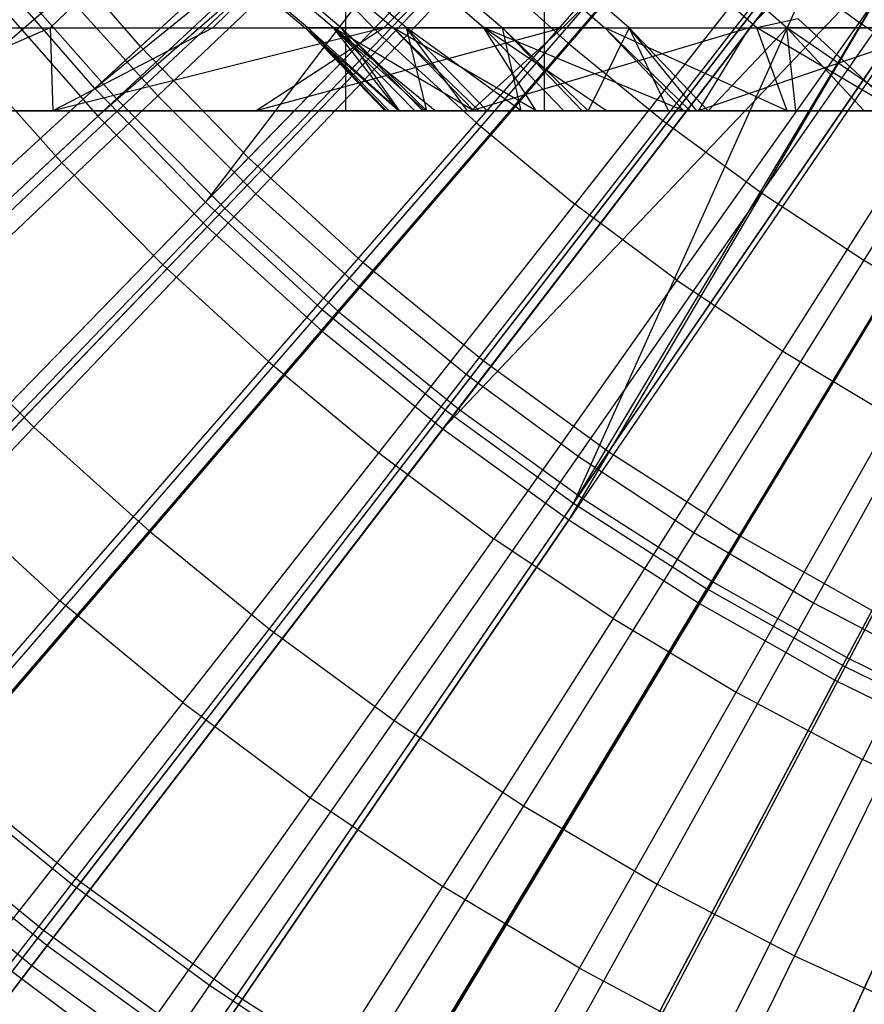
# Model space of a CAD drawing. Extents: x 0.1 to 12.1, y -6 to 6.
# Tile 78 of 256: x 5.055 to 5.455, y -1.323 to -0.857. Entities that reach past the tile are written whole.
import ezdxf

# ---------------------------------------------------------------- set-up
doc = ezdxf.new("R2010")
doc.units = 0
doc.header["$LTSCALE"] = 2.54
doc.layers.get('0').update_dxf_attribs({"linetype": 'CONTINUOUS'})

# ---------------------------------------------------------------- blocks, each defined once
blk = doc.blocks.new('DROPS_COLOR_B-11195_STL')
at = {"color": 0}
for p, q in [((5.20974, -0.9, 40.02596), (5.20974, 0.9, 40.02596)), ((5.20974, -0.9, 40.02596), (5.20974, 0.9, 40.02596)), ((5.20974, -0.9, 47.84314), (5.20974, 0.9, 47.84314)), ((5.20974, -0.9, 47.84314), (5.20974, 0.9, 47.84314)), ((5.3037, -0.90001, 62.89555), (5.3037, 0.89999, 62.89555)), ((5.3037, -0.90001, 62.89555), (5.3037, 0.89999, 62.89555)), ((5.34587, -0.65542, 1.92723), (5.1125, -0.86961, 2.00512)), ((5.34587, -0.65542, 1.92723), (5.1125, -0.86961, 2.00512)), ((5.32391, -0.67558, 13.45288), (5.09083, -0.8895, 13.37336)), ((5.32391, -0.67558, 13.45288), (5.09083, -0.8895, 13.37336)), ((5.3369, -0.68947, 13.45288), (5.09083, -0.8895, 13.37336)), ((5.3369, -0.68947, 13.45288), (5.09083, -0.8895, 13.37336)), ((5.3369, -0.68947, 13.45288), (5.14319, -0.94337, 13.37336)), ((5.3369, -0.68947, 13.45288), (5.14319, -0.94337, 13.37336)), ((5.38445, -0.69512, 1.92723), (5.16369, -0.92228, 2.00512)), ((5.38445, -0.69512, 1.92723), (5.16369, -0.92228, 2.00512)), ((5.36368, -0.7165, 13.45288), (5.14319, -0.94337, 13.37336)), ((5.36368, -0.7165, 13.45288), (5.14319, -0.94337, 13.37336)), ((5.42524, -0.73255, 1.92723), (5.2178, -0.97195, 2.00512)), ((5.42524, -0.73255, 1.92723), (5.2178, -0.97195, 2.00512)), ((5.4529, -0.85813, 13.79774), (5.53913, -0.73625, 13.83503)), ((5.4529, -0.85813, 13.79774), (5.53913, -0.73625, 13.83503)), ((5.40572, -0.75508, 13.45288), (5.19854, -0.99417, 13.37336)), ((5.40572, -0.75508, 13.45288), (5.19854, -0.99417, 13.37336)), ((5.41368, -0.75292, 13.73038), (5.31494, -0.86793, 13.68953)), ((5.41368, -0.75292, 13.73038), (5.31494, -0.86793, 13.68953)), ((5.22706, -0.86498, 13.75643), (5.33087, -0.75719, 13.79774)), ((5.22706, -0.86498, 13.75643), (5.33087, -0.75719, 13.79774)), ((5.4681, -0.76759, 1.92723), (5.27466, -1.01845, 2.00512)), ((5.4681, -0.76759, 1.92723), (5.27466, -1.01845, 2.00512)), ((5.23096, -0.7881, 13.68953), (5.1207, -0.8929, 13.64441)), ((5.23096, -0.7881, 13.68953), (5.1207, -0.8929, 13.64441)), ((5.45264, -0.78469, 13.73038), (5.35986, -0.90456, 13.68953)), ((5.45264, -0.78469, 13.73038), (5.35986, -0.90456, 13.68953)), ((5.44989, -0.7912, 13.45288), (5.2567, -1.04173, 13.37336)), ((5.44989, -0.7912, 13.45288), (5.2567, -1.04173, 13.37336)), ((5.27158, -0.90574, 13.75643), (5.36984, -0.79287, 13.79774)), ((5.27158, -0.90574, 13.75643), (5.36984, -0.79287, 13.79774)), ((5.44989, -0.7912, 13.45288), (5.31749, -1.08589, 13.37336)), ((5.44989, -0.7912, 13.45288), (5.31749, -1.08589, 13.37336)), ((5.51288, -0.80013, 1.92723), (5.33408, -1.06162, 2.00512)), ((5.51288, -0.80013, 1.92723), (5.33408, -1.06162, 2.00512)), ((5.1125, -0.86961, 2.00512), (5.0644, -0.8141, 2.00512)), ((5.1125, -0.86961, 2.00512), (5.0644, -0.8141, 2.00512)), ((5.48045, -0.81386, 13.45288), (5.31749, -1.08589, 13.37336)), ((5.48045, -0.81386, 13.45288), (5.31749, -1.08589, 13.37336)), ((5.49317, -0.81445, 13.73038), (5.40657, -0.93886, 13.68953)), ((5.49317, -0.81445, 13.73038), (5.40657, -0.93886, 13.68953)), ((5.06965, -0.86072, 55.22491), (5.10791, -0.82387, 55.20402)), ((5.06965, -0.86072, 55.22491), (5.10791, -0.82387, 55.20402)), ((5.07531, -0.92472, 13.71107), (5.18465, -0.82204, 13.75643)), ((5.07531, -0.92472, 13.71107), (5.18465, -0.82204, 13.75643)), ((5.14666, -0.86072, 55.36146), (5.18433, -0.82387, 55.33953)), ((5.14666, -0.86072, 55.36146), (5.18433, -0.82387, 55.33953)), ((5.14684, -0.82387, 52.37747), (5.19042, -0.86072, 52.37846)), ((5.14684, -0.82387, 52.37747), (5.19042, -0.86072, 52.37846)), ((5.19172, -0.86072, 52.64783), (5.14815, -0.82387, 52.64924)), ((5.19172, -0.86072, 52.64783), (5.14815, -0.82387, 52.64924)), ((5.20391, -0.86072, 52.10915), (5.16045, -0.82387, 52.10576)), ((5.20391, -0.86072, 52.10915), (5.16045, -0.82387, 52.10576)), ((5.1643, -0.82387, 52.91985), (5.20773, -0.86072, 52.91605)), ((5.1643, -0.82387, 52.91985), (5.20773, -0.86072, 52.91605)), ((5.22706, -0.86498, 13.75643), (5.18465, -0.82204, 13.75643)), ((5.22706, -0.86498, 13.75643), (5.18465, -0.82204, 13.75643)), ((5.18896, -0.82387, 51.83548), (5.23217, -0.86072, 51.84125)), ((5.18896, -0.82387, 51.83548), (5.23217, -0.86072, 51.84125)), ((5.23842, -0.86072, 53.18293), (5.19527, -0.82387, 53.18911)), ((5.23842, -0.86072, 53.18293), (5.19527, -0.82387, 53.18911)), ((5.22763, -0.86072, 55.49618), (5.26468, -0.82387, 55.47322)), ((5.22763, -0.86072, 55.49618), (5.26468, -0.82387, 55.47322)), ((5.27507, -0.86072, 51.57599), (5.23225, -0.82387, 51.56785)), ((5.27507, -0.86072, 51.57599), (5.23225, -0.82387, 51.56785)), ((5.24105, -0.82387, 53.45627), (5.2838, -0.86072, 53.44774)), ((5.24105, -0.82387, 53.45627), (5.2838, -0.86072, 53.44774)), ((5.29009, -0.82387, 51.30341), (5.3324, -0.86072, 51.31389)), ((5.29009, -0.82387, 51.30341), (5.3324, -0.86072, 51.31389)), ((5.34389, -0.86072, 53.7103), (5.30167, -0.82387, 53.72118)), ((5.34389, -0.86072, 53.7103), (5.30167, -0.82387, 53.72118)), ((5.31228, -0.86072, 55.62861), (5.34869, -0.82387, 55.60464)), ((5.31228, -0.86072, 55.62861), (5.34869, -0.82387, 55.60464)), ((5.31749, -1.08589, 13.37336), (5.49605, -0.82474, 13.45288)), ((5.31749, -1.08589, 13.37336), (5.49605, -0.82474, 13.45288)), ((5.40423, -0.86072, 51.05457), (5.36256, -0.82387, 51.04178)), ((5.40423, -0.86072, 51.05457), (5.36256, -0.82387, 51.04178)), ((5.41842, -0.86072, 53.96944), (5.37687, -0.82387, 53.98263)), ((5.41842, -0.86072, 53.96944), (5.37687, -0.82387, 53.98263)), ((5.40065, -0.86072, 55.75883), (5.43639, -0.82387, 55.73386)), ((5.40065, -0.86072, 55.75883), (5.43639, -0.82387, 55.73386)), ((5.27194, -0.82908, 13.68953), (5.16713, -0.93934, 13.64441)), ((5.27194, -0.82908, 13.68953), (5.16713, -0.93934, 13.64441)), ((5.27194, -0.82908, 13.68953), (5.31494, -0.86793, 13.68953)), ((5.27194, -0.82908, 13.68953), (5.31494, -0.86793, 13.68953)), ((5.41055, -0.82654, 13.79774), (5.31808, -0.94422, 13.75643)), ((5.41055, -0.82654, 13.79774), (5.31808, -0.94422, 13.75643)), ((5.55945, -0.83006, 1.92723), (5.39587, -1.10133, 2.00512)), ((5.55945, -0.83006, 1.92723), (5.39587, -1.10133, 2.00512)), ((5.41055, -0.82654, 13.79774), (5.4529, -0.85813, 13.79774)), ((5.41055, -0.82654, 13.79774), (5.4529, -0.85813, 13.79774)), ((5.09083, -0.8895, 13.37336), (5.04163, -0.83272, 13.37336)), ((5.09083, -0.8895, 13.37336), (5.04163, -0.83272, 13.37336)), ((5.07668, -0.84418, 13.64441), (4.96097, -0.94351, 13.59504)), ((5.07668, -0.84418, 13.64441), (4.96097, -0.94351, 13.59504)), ((5.07668, -0.84418, 13.64441), (5.1207, -0.8929, 13.64441)), ((5.07668, -0.84418, 13.64441), (5.1207, -0.8929, 13.64441)), ((5.53515, -0.84211, 13.73038), (5.45496, -0.97075, 13.68953)), ((5.53515, -0.84211, 13.73038), (5.45496, -0.97075, 13.68953)), ((5.36646, -0.9803, 13.75643), (5.4529, -0.85813, 13.79774)), ((5.36646, -0.9803, 13.75643), (5.4529, -0.85813, 13.79774)), ((5.54406, -0.85559, 13.45288), (5.38069, -1.12651, 13.37336)), ((5.54406, -0.85559, 13.45288), (5.38069, -1.12651, 13.37336)), ((5.42379, -0.85646, 50.97723), (5.40423, -0.86072, 51.05457)), ((5.42379, -0.85646, 50.97723), (5.40423, -0.86072, 51.05457)), ((5.47077, -0.90001, 50.97241), (5.42379, -0.85646, 50.97723)), ((5.47077, -0.90001, 50.97241), (5.42379, -0.85646, 50.97723)), ((5.4529, -0.85813, 13.79774), (5.49678, -0.88755, 13.79774)), ((5.4529, -0.85813, 13.79774), (5.49678, -0.88755, 13.79774)), ((5.06965, -0.86072, 55.22491), (4.98029, -0.90001, 55.13906)), ((5.06965, -0.86072, 55.22491), (4.98029, -0.90001, 55.13906)), ((4.99644, -0.86072, 55.08628), (5.06965, -0.86072, 55.22491)), ((4.99644, -0.86072, 55.08628), (5.06965, -0.86072, 55.22491)), ((5.06965, -0.86072, 55.22491), (5.07094, -0.90001, 55.30673)), ((5.06965, -0.86072, 55.22491), (5.14666, -0.86072, 55.36146)), ((5.06965, -0.86072, 55.22491), (5.07094, -0.90001, 55.30673)), ((5.06965, -0.86072, 55.22491), (5.14666, -0.86072, 55.36146)), ((5.14666, -0.86072, 55.36146), (5.07094, -0.90001, 55.30673)), ((5.14666, -0.86072, 55.36146), (5.07094, -0.90001, 55.30673)), ((5.22763, -0.86072, 55.49618), (5.07094, -0.90001, 55.30673)), ((5.22763, -0.86072, 55.49618), (5.07094, -0.90001, 55.30673)), ((5.14666, -0.86072, 55.36146), (5.22763, -0.86072, 55.49618)), ((5.14666, -0.86072, 55.36146), (5.22763, -0.86072, 55.49618)), ((5.22763, -0.86072, 55.49618), (5.16718, -0.90001, 55.47133)), ((5.22763, -0.86072, 55.49618), (5.16718, -0.90001, 55.47133)), ((5.31228, -0.86072, 55.62861), (5.16718, -0.90001, 55.47133)), ((5.31228, -0.86072, 55.62861), (5.16718, -0.90001, 55.47133)), ((5.19042, -0.86072, 52.37846), (5.19172, -0.86072, 52.64783)), ((5.23457, -0.90001, 52.23054), (5.19042, -0.86072, 52.37846)), ((5.19042, -0.86072, 52.37846), (5.20391, -0.86072, 52.10915)), ((5.19042, -0.86072, 52.37846), (5.20391, -0.86072, 52.10915)), ((5.22893, -0.90001, 52.37933), (5.19042, -0.86072, 52.37846)), ((5.23457, -0.90001, 52.23054), (5.19042, -0.86072, 52.37846)), ((5.22893, -0.90001, 52.37933), (5.19042, -0.86072, 52.37846)), ((5.22837, -0.90001, 52.40756), (5.19042, -0.86072, 52.37846)), ((5.22837, -0.90001, 52.40756), (5.19042, -0.86072, 52.37846)), ((5.19042, -0.86072, 52.37846), (5.19172, -0.86072, 52.64783)), ((5.22837, -0.90001, 52.40756), (5.19172, -0.86072, 52.64783)), ((5.22837, -0.90001, 52.40756), (5.19172, -0.86072, 52.64783)), ((5.2286, -0.90001, 52.58394), (5.19172, -0.86072, 52.64783)), ((5.2286, -0.90001, 52.58394), (5.19172, -0.86072, 52.64783)), ((5.23022, -0.90001, 52.64658), (5.19172, -0.86072, 52.64783)), ((5.23518, -0.90001, 52.75961), (5.19172, -0.86072, 52.64783)), ((5.23022, -0.90001, 52.64658), (5.19172, -0.86072, 52.64783)), ((5.23518, -0.90001, 52.75961), (5.19172, -0.86072, 52.64783)), ((5.20773, -0.86072, 52.91605), (5.19172, -0.86072, 52.64783)), ((5.20773, -0.86072, 52.91605), (5.19172, -0.86072, 52.64783)), ((5.24232, -0.90001, 52.11215), (5.20391, -0.86072, 52.10915)), ((5.20391, -0.86072, 52.10915), (5.24728, -0.90001, 52.05295)), ((5.23217, -0.86072, 51.84125), (5.20391, -0.86072, 52.10915)), ((5.27036, -0.90001, 51.84636), (5.20391, -0.86072, 52.10915)), ((5.23217, -0.86072, 51.84125), (5.20391, -0.86072, 52.10915)), ((5.27036, -0.90001, 51.84636), (5.20391, -0.86072, 52.10915)), ((5.25205, -0.90001, 52.00285), (5.20391, -0.86072, 52.10915)), ((5.25205, -0.90001, 52.00285), (5.20391, -0.86072, 52.10915)), ((5.20391, -0.86072, 52.10915), (5.24728, -0.90001, 52.05295)), ((5.23457, -0.90001, 52.23054), (5.20391, -0.86072, 52.10915)), ((5.24232, -0.90001, 52.11215), (5.20391, -0.86072, 52.10915)), ((5.23457, -0.90001, 52.23054), (5.20391, -0.86072, 52.10915)), ((5.20773, -0.86072, 52.91605), (5.23842, -0.86072, 53.18293)), ((5.23518, -0.90001, 52.75961), (5.20773, -0.86072, 52.91605)), ((5.2461, -0.90001, 52.91268), (5.20773, -0.86072, 52.91605)), ((5.23518, -0.90001, 52.75961), (5.20773, -0.86072, 52.91605)), ((5.2461, -0.90001, 52.91268), (5.20773, -0.86072, 52.91605)), ((5.24806, -0.90001, 52.93456), (5.20773, -0.86072, 52.91605)), ((5.24806, -0.90001, 52.93456), (5.20773, -0.86072, 52.91605)), ((5.20773, -0.86072, 52.91605), (5.23842, -0.86072, 53.18293)), ((5.22763, -0.86072, 55.49618), (5.31228, -0.86072, 55.62861)), ((5.22763, -0.86072, 55.49618), (5.31228, -0.86072, 55.62861)), ((5.29985, -0.90001, 51.65488), (5.23217, -0.86072, 51.84125)), ((5.23217, -0.86072, 51.84125), (5.27507, -0.86072, 51.57599)), ((5.23217, -0.86072, 51.84125), (5.27507, -0.86072, 51.57599)), ((5.27281, -0.90001, 51.82827), (5.23217, -0.86072, 51.84125)), ((5.29985, -0.90001, 51.65488), (5.23217, -0.86072, 51.84125)), ((5.27281, -0.90001, 51.82827), (5.23217, -0.86072, 51.84125)), ((5.27036, -0.90001, 51.84636), (5.23217, -0.86072, 51.84125)), ((5.27036, -0.90001, 51.84636), (5.23217, -0.86072, 51.84125)), ((5.24806, -0.90001, 52.93456), (5.23842, -0.86072, 53.18293)), ((5.24806, -0.90001, 52.93456), (5.23842, -0.86072, 53.18293)), ((5.26723, -0.90001, 53.10872), (5.23842, -0.86072, 53.18293)), ((5.26723, -0.90001, 53.10872), (5.23842, -0.86072, 53.18293)), ((5.27655, -0.90001, 53.17747), (5.23842, -0.86072, 53.18293)), ((5.29266, -0.90001, 53.28192), (5.23842, -0.86072, 53.18293)), ((5.27655, -0.90001, 53.17747), (5.23842, -0.86072, 53.18293)), ((5.29266, -0.90001, 53.28192), (5.23842, -0.86072, 53.18293)), ((5.2838, -0.86072, 53.44774), (5.23842, -0.86072, 53.18293)), ((5.2838, -0.86072, 53.44774), (5.23842, -0.86072, 53.18293)), ((5.31228, -0.86072, 55.62861), (5.26903, -0.90001, 55.63292)), ((5.31228, -0.86072, 55.62861), (5.26903, -0.90001, 55.63292)), ((5.40065, -0.86072, 55.75883), (5.26903, -0.90001, 55.63292)), ((5.40065, -0.86072, 55.75883), (5.26903, -0.90001, 55.63292)), ((5.3324, -0.86072, 51.31389), (5.27507, -0.86072, 51.57599)), ((5.3698, -0.90001, 51.32314), (5.27507, -0.86072, 51.57599)), ((5.3324, -0.86072, 51.31389), (5.27507, -0.86072, 51.57599)), ((5.3698, -0.90001, 51.32314), (5.27507, -0.86072, 51.57599)), ((5.33318, -0.90001, 51.48247), (5.27507, -0.86072, 51.57599)), ((5.33318, -0.90001, 51.48247), (5.27507, -0.86072, 51.57599)), ((5.31292, -0.90001, 51.58318), (5.27507, -0.86072, 51.57599)), ((5.29985, -0.90001, 51.65488), (5.27507, -0.86072, 51.57599)), ((5.31292, -0.90001, 51.58318), (5.27507, -0.86072, 51.57599)), ((5.29985, -0.90001, 51.65488), (5.27507, -0.86072, 51.57599)), ((5.2838, -0.86072, 53.44774), (5.34389, -0.86072, 53.7103)), ((5.29266, -0.90001, 53.28192), (5.2838, -0.86072, 53.44774)), ((5.2838, -0.86072, 53.44774), (5.34389, -0.86072, 53.7103)), ((5.2838, -0.86072, 53.44774), (5.3244, -0.90001, 53.45421)), ((5.2838, -0.86072, 53.44774), (5.3244, -0.90001, 53.45421)), ((5.2838, -0.86072, 53.44774), (5.32157, -0.90001, 53.44019)), ((5.2838, -0.86072, 53.44774), (5.32157, -0.90001, 53.44019)), ((5.29266, -0.90001, 53.28192), (5.2838, -0.86072, 53.44774)), ((5.31228, -0.86072, 55.62861), (5.40065, -0.86072, 55.75883)), ((5.31228, -0.86072, 55.62861), (5.40065, -0.86072, 55.75883)), ((5.34389, -0.86072, 53.7103), (5.3244, -0.90001, 53.45421)), ((5.34389, -0.86072, 53.7103), (5.3244, -0.90001, 53.45421)), ((5.41862, -0.90001, 51.14117), (5.3324, -0.86072, 51.31389)), ((5.3324, -0.86072, 51.31389), (5.40423, -0.86072, 51.05457)), ((5.3324, -0.86072, 51.31389), (5.40423, -0.86072, 51.05457)), ((5.37277, -0.90001, 51.31122), (5.3324, -0.86072, 51.31389)), ((5.41862, -0.90001, 51.14117), (5.3324, -0.86072, 51.31389)), ((5.37277, -0.90001, 51.31122), (5.3324, -0.86072, 51.31389)), ((5.3698, -0.90001, 51.32314), (5.3324, -0.86072, 51.31389)), ((5.3698, -0.90001, 51.32314), (5.3324, -0.86072, 51.31389)), ((5.34389, -0.86072, 53.7103), (5.41842, -0.86072, 53.96944)), ((5.36251, -0.90001, 53.62583), (5.34389, -0.86072, 53.7103)), ((5.37585, -0.90001, 53.67982), (5.34389, -0.86072, 53.7103)), ((5.36251, -0.90001, 53.62583), (5.34389, -0.86072, 53.7103)), ((5.37585, -0.90001, 53.67982), (5.34389, -0.86072, 53.7103)), ((5.38119, -0.90001, 53.70068), (5.34389, -0.86072, 53.7103)), ((5.38119, -0.90001, 53.70068), (5.34389, -0.86072, 53.7103)), ((5.34389, -0.86072, 53.7103), (5.41842, -0.86072, 53.96944)), ((5.40065, -0.86072, 55.75883), (5.37649, -0.90001, 55.79148)), ((5.40065, -0.86072, 55.75883), (5.37649, -0.90001, 55.79148)), ((5.49257, -0.86072, 55.88655), (5.37649, -0.90001, 55.79148)), ((5.49257, -0.86072, 55.88655), (5.37649, -0.90001, 55.79148)), ((5.38119, -0.90001, 53.70068), (5.41842, -0.86072, 53.96944)), ((5.38119, -0.90001, 53.70068), (5.41842, -0.86072, 53.96944)), ((5.40065, -0.86072, 55.75883), (5.49257, -0.86072, 55.88655)), ((5.40065, -0.86072, 55.75883), (5.49257, -0.86072, 55.88655)), ((5.47077, -0.90001, 50.97241), (5.40423, -0.86072, 51.05457)), ((5.41862, -0.90001, 51.14117), (5.40423, -0.86072, 51.05457)), ((5.47077, -0.90001, 50.97241), (5.40423, -0.86072, 51.05457)), ((5.41862, -0.90001, 51.14117), (5.40423, -0.86072, 51.05457)), ((5.42273, -0.90001, 53.85158), (5.41842, -0.86072, 53.96944)), ((5.42273, -0.90001, 53.85158), (5.41842, -0.86072, 53.96944)), ((5.45513, -0.90001, 53.95779), (5.41842, -0.86072, 53.96944)), ((5.47556, -0.90001, 54.02064), (5.41842, -0.86072, 53.96944)), ((5.45513, -0.90001, 53.95779), (5.41842, -0.86072, 53.96944)), ((5.47556, -0.90001, 54.02064), (5.41842, -0.86072, 53.96944)), ((5.50697, -0.86072, 54.22387), (5.41842, -0.86072, 53.96944)), ((5.50697, -0.86072, 54.22387), (5.41842, -0.86072, 53.96944)), ((5.22706, -0.86498, 13.75643), (5.12301, -0.97303, 13.71107)), ((5.22706, -0.86498, 13.75643), (5.12301, -0.97303, 13.71107)), ((5.22706, -0.86498, 13.75643), (5.27158, -0.90574, 13.75643)), ((5.22706, -0.86498, 13.75643), (5.27158, -0.90574, 13.75643)), ((5.1125, -0.86961, 2.00512), (4.88265, -1.08057, 2.1004)), ((5.1125, -0.86961, 2.00512), (4.88265, -1.08057, 2.1004)), ((5.16369, -0.92228, 2.00512), (5.1125, -0.86961, 2.00512)), ((5.16369, -0.92228, 2.00512), (5.1125, -0.86961, 2.00512)), ((5.31494, -0.86793, 13.68953), (5.21586, -0.98335, 13.64441)), ((5.31494, -0.86793, 13.68953), (5.21586, -0.98335, 13.64441)), ((5.31494, -0.86793, 13.68953), (5.35986, -0.90456, 13.68953)), ((5.31494, -0.86793, 13.68953), (5.35986, -0.90456, 13.68953)), ((5.03009, -0.87408, 13.71107), (5.07531, -0.92472, 13.71107)), ((5.03009, -0.87408, 13.71107), (5.07531, -0.92472, 13.71107)), ((5.59374, -0.88365, 13.45288), (5.44611, -1.16345, 13.37336)), ((5.59374, -0.88365, 13.45288), (5.44611, -1.16345, 13.37336)), ((5.09083, -0.8895, 13.37336), (4.86135, -1.10011, 13.27646)), ((5.09083, -0.8895, 13.37336), (4.86135, -1.10011, 13.27646)), ((5.09083, -0.8895, 13.37336), (5.14319, -0.94337, 13.37336)), ((5.09083, -0.8895, 13.37336), (5.14319, -0.94337, 13.37336)), ((5.41659, -1.01391, 13.75643), (5.49678, -0.88755, 13.79774)), ((5.41659, -1.01391, 13.75643), (5.49678, -0.88755, 13.79774)), ((5.1207, -0.8929, 13.64441), (5.01017, -0.99797, 13.59504)), ((5.1207, -0.8929, 13.64441), (5.01017, -0.99797, 13.59504)), ((5.1207, -0.8929, 13.64441), (5.16713, -0.93934, 13.64441)), ((5.1207, -0.8929, 13.64441), (5.16713, -0.93934, 13.64441)), ((4.87618, -0.90001, 62.82546), (5.3037, -0.90001, 62.89555)), ((4.87618, -0.90001, 62.82546), (5.3037, -0.90001, 62.89555)), ((5.20974, -0.9, 40.02596), (4.93307, -0.9, 40.09658)), ((4.93307, -0.9, 47.77252), (5.20974, -0.9, 47.84314)), ((4.93307, -0.9, 47.77252), (5.20974, -0.9, 47.84314)), ((5.20974, -0.9, 40.02596), (4.93307, -0.9, 40.09658)), ((4.98029, -0.90001, 55.13906), (5.07094, -0.90001, 55.30673)), ((4.98029, -0.90001, 55.13906), (5.07094, -0.90001, 55.30673)), ((5.07094, -0.90001, 55.30673), (5.16718, -0.90001, 55.47133)), ((5.07094, -0.90001, 55.30673), (5.16718, -0.90001, 55.47133)), ((5.16718, -0.90001, 55.47133), (5.26903, -0.90001, 55.63292)), ((5.16718, -0.90001, 55.47133), (5.26903, -0.90001, 55.63292)), ((5.49074, -0.9, 39.97526), (5.20974, -0.9, 40.02596)), ((5.20974, -0.9, 47.84314), (5.49074, -0.9, 47.89384)), ((5.20974, -0.9, 47.84314), (5.49074, -0.9, 47.89384)), ((5.49074, -0.9, 39.97526), (5.20974, -0.9, 40.02596)), ((5.2286, -0.90001, 52.58394), (5.22837, -0.90001, 52.40756)), ((5.22837, -0.90001, 52.40756), (5.22893, -0.90001, 52.37933)), ((5.22837, -0.90001, 52.40756), (5.22893, -0.90001, 52.37933)), ((5.2286, -0.90001, 52.58394), (5.22837, -0.90001, 52.40756)), ((5.23022, -0.90001, 52.64658), (5.2286, -0.90001, 52.58394)), ((5.23022, -0.90001, 52.64658), (5.2286, -0.90001, 52.58394)), ((5.22893, -0.90001, 52.37933), (5.23457, -0.90001, 52.23054)), ((5.22893, -0.90001, 52.37933), (5.23457, -0.90001, 52.23054)), ((5.23518, -0.90001, 52.75961), (5.23022, -0.90001, 52.64658)), ((5.23518, -0.90001, 52.75961), (5.23022, -0.90001, 52.64658)), ((5.23457, -0.90001, 52.23054), (5.24232, -0.90001, 52.11215)), ((5.23457, -0.90001, 52.23054), (5.24232, -0.90001, 52.11215)), ((5.2461, -0.90001, 52.91268), (5.23518, -0.90001, 52.75961)), ((5.2461, -0.90001, 52.91268), (5.23518, -0.90001, 52.75961)), ((5.24232, -0.90001, 52.11215), (5.24728, -0.90001, 52.05295)), ((5.24232, -0.90001, 52.11215), (5.24728, -0.90001, 52.05295)), ((5.24806, -0.90001, 52.93456), (5.2461, -0.90001, 52.91268)), ((5.24806, -0.90001, 52.93456), (5.2461, -0.90001, 52.91268)), ((5.24728, -0.90001, 52.05295), (5.25205, -0.90001, 52.00285)), ((5.24728, -0.90001, 52.05295), (5.25205, -0.90001, 52.00285)), ((5.26723, -0.90001, 53.10872), (5.24806, -0.90001, 52.93456)), ((5.26723, -0.90001, 53.10872), (5.24806, -0.90001, 52.93456)), ((5.25205, -0.90001, 52.00285), (5.27036, -0.90001, 51.84636)), ((5.25205, -0.90001, 52.00285), (5.27036, -0.90001, 51.84636)), ((5.27655, -0.90001, 53.17747), (5.26723, -0.90001, 53.10872)), ((5.27655, -0.90001, 53.17747), (5.26723, -0.90001, 53.10872)), ((5.26903, -0.90001, 55.63292), (5.37649, -0.90001, 55.79148)), ((5.26903, -0.90001, 55.63292), (5.37649, -0.90001, 55.79148)), ((5.27036, -0.90001, 51.84636), (5.27281, -0.90001, 51.82827)), ((5.27036, -0.90001, 51.84636), (5.27281, -0.90001, 51.82827)), ((5.27281, -0.90001, 51.82827), (5.29985, -0.90001, 51.65488)), ((5.27281, -0.90001, 51.82827), (5.29985, -0.90001, 51.65488)), ((5.29266, -0.90001, 53.28192), (5.27655, -0.90001, 53.17747)), ((5.29266, -0.90001, 53.28192), (5.27655, -0.90001, 53.17747)), ((5.32157, -0.90001, 53.44019), (5.29266, -0.90001, 53.28192)), ((5.32157, -0.90001, 53.44019), (5.29266, -0.90001, 53.28192)), ((5.29985, -0.90001, 51.65488), (5.31292, -0.90001, 51.58318)), ((5.29985, -0.90001, 51.65488), (5.31292, -0.90001, 51.58318)), ((5.3037, -0.90001, 62.89555), (5.73517, -0.90001, 62.93461)), ((5.3037, -0.90001, 62.89555), (5.73517, -0.90001, 62.93461)), ((5.31292, -0.90001, 51.58318), (5.33318, -0.90001, 51.48247)), ((5.31292, -0.90001, 51.58318), (5.33318, -0.90001, 51.48247)), ((5.3244, -0.90001, 53.45421), (5.32157, -0.90001, 53.44019)), ((5.3244, -0.90001, 53.45421), (5.32157, -0.90001, 53.44019)), ((5.36251, -0.90001, 53.62583), (5.3244, -0.90001, 53.45421)), ((5.36251, -0.90001, 53.62583), (5.3244, -0.90001, 53.45421)), ((5.33318, -0.90001, 51.48247), (5.3698, -0.90001, 51.32314)), ((5.33318, -0.90001, 51.48247), (5.3698, -0.90001, 51.32314)), ((5.37585, -0.90001, 53.67982), (5.36251, -0.90001, 53.62583)), ((5.37585, -0.90001, 53.67982), (5.36251, -0.90001, 53.62583)), ((5.3698, -0.90001, 51.32314), (5.37277, -0.90001, 51.31122)), ((5.3698, -0.90001, 51.32314), (5.37277, -0.90001, 51.31122)), ((5.37277, -0.90001, 51.31122), (5.41862, -0.90001, 51.14117)), ((5.37277, -0.90001, 51.31122), (5.41862, -0.90001, 51.14117)), ((5.38119, -0.90001, 53.70068), (5.37585, -0.90001, 53.67982)), ((5.38119, -0.90001, 53.70068), (5.37585, -0.90001, 53.67982)), ((5.37649, -0.90001, 55.79148), (5.48957, -0.90001, 55.9469)), ((5.37649, -0.90001, 55.79148), (5.48957, -0.90001, 55.9469)), ((5.42273, -0.90001, 53.85158), (5.38119, -0.90001, 53.70068)), ((5.42273, -0.90001, 53.85158), (5.38119, -0.90001, 53.70068)), ((5.41862, -0.90001, 51.14117), (5.47077, -0.90001, 50.97241)), ((5.41862, -0.90001, 51.14117), (5.47077, -0.90001, 50.97241)), ((5.45513, -0.90001, 53.95779), (5.42273, -0.90001, 53.85158)), ((5.45513, -0.90001, 53.95779), (5.42273, -0.90001, 53.85158)), ((5.47556, -0.90001, 54.02064), (5.45513, -0.90001, 53.95779)), ((5.47556, -0.90001, 54.02064), (5.45513, -0.90001, 53.95779)), ((5.35986, -0.90456, 13.68953), (5.26675, -1.02485, 13.64441)), ((5.35986, -0.90456, 13.68953), (5.26675, -1.02485, 13.64441)), ((5.35986, -0.90456, 13.68953), (5.40657, -0.93886, 13.68953)), ((5.35986, -0.90456, 13.68953), (5.40657, -0.93886, 13.68953)), ((5.17308, -1.01889, 13.71107), (5.27158, -0.90574, 13.75643)), ((5.17308, -1.01889, 13.71107), (5.27158, -0.90574, 13.75643)), ((5.27158, -0.90574, 13.75643), (5.31808, -0.94422, 13.75643)), ((5.27158, -0.90574, 13.75643), (5.31808, -0.94422, 13.75643)), ((5.16369, -0.92228, 2.00512), (4.94625, -1.14602, 2.1004)), ((5.16369, -0.92228, 2.00512), (4.94625, -1.14602, 2.1004)), ((5.2178, -0.97195, 2.00512), (5.16369, -0.92228, 2.00512)), ((5.2178, -0.97195, 2.00512), (5.16369, -0.92228, 2.00512)), ((4.96571, -1.02764, 13.66163), (5.07531, -0.92472, 13.71107)), ((4.96571, -1.02764, 13.66163), (5.07531, -0.92472, 13.71107)), ((5.07531, -0.92472, 13.71107), (5.12301, -0.97303, 13.71107)), ((5.07531, -0.92472, 13.71107), (5.12301, -0.97303, 13.71107)), ((5.16713, -0.93934, 13.64441), (5.06207, -1.04986, 13.59504)), ((5.16713, -0.93934, 13.64441), (5.06207, -1.04986, 13.59504)), ((5.16713, -0.93934, 13.64441), (5.21586, -0.98335, 13.64441)), ((5.16713, -0.93934, 13.64441), (5.21586, -0.98335, 13.64441)), ((5.40657, -0.93886, 13.68953), (5.31967, -1.06371, 13.64441)), ((5.40657, -0.93886, 13.68953), (5.31967, -1.06371, 13.64441)), ((5.40657, -0.93886, 13.68953), (5.45496, -0.97075, 13.68953)), ((5.40657, -0.93886, 13.68953), (5.45496, -0.97075, 13.68953)), ((5.14319, -0.94337, 13.37336), (4.92611, -1.16675, 13.27646)), ((5.14319, -0.94337, 13.37336), (4.92611, -1.16675, 13.27646)), ((5.14319, -0.94337, 13.37336), (5.19854, -0.99417, 13.37336)), ((5.14319, -0.94337, 13.37336), (5.19854, -0.99417, 13.37336)), ((5.2254, -1.06216, 13.71107), (5.31808, -0.94422, 13.75643)), ((5.2254, -1.06216, 13.71107), (5.31808, -0.94422, 13.75643)), ((5.36646, -0.9803, 13.75643), (5.31808, -0.94422, 13.75643)), ((5.36646, -0.9803, 13.75643), (5.31808, -0.94422, 13.75643)), ((5.2178, -0.97195, 2.00512), (5.0135, -1.20773, 2.1004)), ((5.2178, -0.97195, 2.00512), (5.0135, -1.20773, 2.1004)), ((5.01873, -1.08133, 13.66163), (5.12301, -0.97303, 13.71107)), ((5.01873, -1.08133, 13.66163), (5.12301, -0.97303, 13.71107)), ((5.17308, -1.01889, 13.71107), (5.12301, -0.97303, 13.71107)), ((5.17308, -1.01889, 13.71107), (5.12301, -0.97303, 13.71107)), ((5.27466, -1.01845, 2.00512), (5.2178, -0.97195, 2.00512)), ((5.27466, -1.01845, 2.00512), (5.2178, -0.97195, 2.00512)), ((5.45496, -0.97075, 13.68953), (5.3745, -1.09985, 13.64441)), ((5.45496, -0.97075, 13.68953), (5.3745, -1.09985, 13.64441)), ((5.45496, -0.97075, 13.68953), (5.50491, -1.00015, 13.68953)), ((5.45496, -0.97075, 13.68953), (5.50491, -1.00015, 13.68953)), ((5.21586, -0.98335, 13.64441), (5.11652, -1.09906, 13.59504)), ((5.21586, -0.98335, 13.64441), (5.11652, -1.09906, 13.59504)), ((5.21586, -0.98335, 13.64441), (5.26675, -1.02485, 13.64441)), ((5.21586, -0.98335, 13.64441), (5.26675, -1.02485, 13.64441)), ((5.36646, -0.9803, 13.75643), (5.27982, -1.10276, 13.71107)), ((5.36646, -0.9803, 13.75643), (5.27982, -1.10276, 13.71107)), ((5.36646, -0.9803, 13.75643), (5.41659, -1.01391, 13.75643)), ((5.36646, -0.9803, 13.75643), (5.41659, -1.01391, 13.75643)), ((5.19854, -0.99417, 13.37336), (4.99456, -1.22958, 13.27646)), ((5.19854, -0.99417, 13.37336), (4.99456, -1.22958, 13.27646)), ((5.01017, -0.99797, 13.59504), (5.06207, -1.04986, 13.59504)), ((5.01017, -0.99797, 13.59504), (5.06207, -1.04986, 13.59504)), ((5.19854, -0.99417, 13.37336), (5.2567, -1.04173, 13.37336)), ((5.19854, -0.99417, 13.37336), (5.2567, -1.04173, 13.37336)), ((5.50491, -1.00015, 13.68953), (5.43108, -1.13316, 13.64441)), ((5.50491, -1.00015, 13.68953), (5.43108, -1.13316, 13.64441)), ((5.33621, -1.14057, 13.71107), (5.41659, -1.01391, 13.75643)), ((5.33621, -1.14057, 13.71107), (5.41659, -1.01391, 13.75643)), ((5.41659, -1.01391, 13.75643), (5.46835, -1.04496, 13.75643)), ((5.41659, -1.01391, 13.75643), (5.46835, -1.04496, 13.75643)), ((5.17308, -1.01889, 13.71107), (5.07437, -1.13228, 13.66163)), ((5.17308, -1.01889, 13.71107), (5.07437, -1.13228, 13.66163)), ((5.27466, -1.01845, 2.00512), (5.08415, -1.2655, 2.1004)), ((5.27466, -1.01845, 2.00512), (5.08415, -1.2655, 2.1004)), ((5.17308, -1.01889, 13.71107), (5.2254, -1.06216, 13.71107)), ((5.17308, -1.01889, 13.71107), (5.2254, -1.06216, 13.71107)), ((5.33408, -1.06162, 2.00512), (5.27466, -1.01845, 2.00512)), ((5.33408, -1.06162, 2.00512), (5.27466, -1.01845, 2.00512)), ((5.26675, -1.02485, 13.64441), (5.1734, -1.14544, 13.59504)), ((5.26675, -1.02485, 13.64441), (5.1734, -1.14544, 13.59504)), ((5.26675, -1.02485, 13.64441), (5.31967, -1.06371, 13.64441)), ((5.26675, -1.02485, 13.64441), (5.31967, -1.06371, 13.64441)), ((5.2567, -1.04173, 13.37336), (5.0665, -1.2884, 13.27646)), ((5.2567, -1.04173, 13.37336), (5.0665, -1.2884, 13.27646)), ((5.2567, -1.04173, 13.37336), (5.31749, -1.08589, 13.37336)), ((5.2567, -1.04173, 13.37336), (5.31749, -1.08589, 13.37336)), ((5.39443, -1.17549, 13.71107), (5.46835, -1.04496, 13.75643)), ((5.39443, -1.17549, 13.71107), (5.46835, -1.04496, 13.75643)), ((5.06207, -1.04986, 13.59504), (4.95675, -1.16066, 13.54139)), ((5.06207, -1.04986, 13.59504), (4.95675, -1.16066, 13.54139)), ((5.06207, -1.04986, 13.59504), (5.11652, -1.09906, 13.59504)), ((5.06207, -1.04986, 13.59504), (5.11652, -1.09906, 13.59504)), ((5.13251, -1.18038, 13.66163), (5.2254, -1.06216, 13.71107)), ((5.13251, -1.18038, 13.66163), (5.2254, -1.06216, 13.71107)), ((5.33408, -1.06162, 2.00512), (5.15799, -1.31915, 2.1004)), ((5.33408, -1.06162, 2.00512), (5.15799, -1.31915, 2.1004)), ((5.2254, -1.06216, 13.71107), (5.27982, -1.10276, 13.71107)), ((5.2254, -1.06216, 13.71107), (5.27982, -1.10276, 13.71107)), ((5.39587, -1.10133, 2.00512), (5.33408, -1.06162, 2.00512)), ((5.39587, -1.10133, 2.00512), (5.33408, -1.06162, 2.00512)), ((5.31967, -1.06371, 13.64441), (5.23255, -1.18888, 13.59504)), ((5.31967, -1.06371, 13.64441), (5.23255, -1.18888, 13.59504)), ((5.31967, -1.06371, 13.64441), (5.3745, -1.09985, 13.64441)), ((5.31967, -1.06371, 13.64441), (5.3745, -1.09985, 13.64441)), ((5.5216, -1.07337, 13.75643), (5.45434, -1.20745, 13.71107)), ((5.5216, -1.07337, 13.75643), (5.45434, -1.20745, 13.71107)), ((5.01873, -1.08133, 13.66163), (5.07437, -1.13228, 13.66163)), ((5.01873, -1.08133, 13.66163), (5.07437, -1.13228, 13.66163)), ((5.31749, -1.08589, 13.37336), (5.14167, -1.34301, 13.27646)), ((5.31749, -1.08589, 13.37336), (5.14167, -1.34301, 13.27646)), ((5.31749, -1.08589, 13.37336), (5.38069, -1.12651, 13.37336)), ((5.31749, -1.08589, 13.37336), (5.38069, -1.12651, 13.37336)), ((5.11652, -1.09906, 13.59504), (5.01696, -1.21505, 13.54139)), ((5.11652, -1.09906, 13.59504), (5.01696, -1.21505, 13.54139)), ((5.11652, -1.09906, 13.59504), (5.1734, -1.14544, 13.59504)), ((5.11652, -1.09906, 13.59504), (5.1734, -1.14544, 13.59504)), ((5.3745, -1.09985, 13.64441), (5.29383, -1.22926, 13.59504)), ((5.3745, -1.09985, 13.64441), (5.29383, -1.22926, 13.59504)), ((5.3745, -1.09985, 13.64441), (5.43108, -1.13316, 13.64441)), ((5.3745, -1.09985, 13.64441), (5.43108, -1.13316, 13.64441)), ((5.19299, -1.22549, 13.66163), (5.27982, -1.10276, 13.71107)), ((5.19299, -1.22549, 13.66163), (5.27982, -1.10276, 13.71107)), ((5.39587, -1.10133, 2.00512), (5.23477, -1.36849, 2.1004)), ((5.39587, -1.10133, 2.00512), (5.23477, -1.36849, 2.1004)), ((5.33621, -1.14057, 13.71107), (5.27982, -1.10276, 13.71107)), ((5.33621, -1.14057, 13.71107), (5.27982, -1.10276, 13.71107)), ((5.45983, -1.13745, 2.00512), (5.39587, -1.10133, 2.00512)), ((5.45983, -1.13745, 2.00512), (5.39587, -1.10133, 2.00512)), ((5.21984, -1.39325, 13.27646), (5.38069, -1.12651, 13.37336)), ((5.21984, -1.39325, 13.27646), (5.38069, -1.12651, 13.37336)), ((5.44611, -1.16345, 13.37336), (5.38069, -1.12651, 13.37336)), ((5.44611, -1.16345, 13.37336), (5.38069, -1.12651, 13.37336)), ((4.97545, -1.24592, 13.60807), (5.07437, -1.13228, 13.66163)), ((4.97545, -1.24592, 13.60807), (5.07437, -1.13228, 13.66163)), ((5.13251, -1.18038, 13.66163), (5.07437, -1.13228, 13.66163)), ((5.13251, -1.18038, 13.66163), (5.07437, -1.13228, 13.66163)), ((5.43108, -1.13316, 13.64441), (5.35708, -1.26649, 13.59504)), ((5.43108, -1.13316, 13.64441), (5.35708, -1.26649, 13.59504)), ((5.43108, -1.13316, 13.64441), (5.48928, -1.16356, 13.64441)), ((5.43108, -1.13316, 13.64441), (5.48928, -1.16356, 13.64441)), ((5.45983, -1.13745, 2.00512), (5.31424, -1.41337, 2.1004)), ((5.45983, -1.13745, 2.00512), (5.31424, -1.41337, 2.1004)), ((5.33621, -1.14057, 13.71107), (5.25566, -1.2675, 13.66163)), ((5.33621, -1.14057, 13.71107), (5.25566, -1.2675, 13.66163)), ((5.33621, -1.14057, 13.71107), (5.39443, -1.17549, 13.71107)), ((5.33621, -1.14057, 13.71107), (5.39443, -1.17549, 13.71107)), ((5.1734, -1.14544, 13.59504), (5.07984, -1.26632, 13.54139)), ((5.1734, -1.14544, 13.59504), (5.07984, -1.26632, 13.54139)), ((5.1734, -1.14544, 13.59504), (5.23255, -1.18888, 13.59504)), ((5.1734, -1.14544, 13.59504), (5.23255, -1.18888, 13.59504)), ((5.44611, -1.16345, 13.37336), (5.30075, -1.43894, 13.27646)), ((5.44611, -1.16345, 13.37336), (5.30075, -1.43894, 13.27646)), ((5.48928, -1.16356, 13.64441), (5.42213, -1.30047, 13.59504)), ((5.48928, -1.16356, 13.64441), (5.42213, -1.30047, 13.59504)), ((5.51353, -1.1966, 13.37336), (5.44611, -1.16345, 13.37336)), ((5.51353, -1.1966, 13.37336), (5.44611, -1.16345, 13.37336)), ((5.32036, -1.30632, 13.66163), (5.39443, -1.17549, 13.71107)), ((5.32036, -1.30632, 13.66163), (5.39443, -1.17549, 13.71107)), ((5.39443, -1.17549, 13.71107), (5.45434, -1.20745, 13.71107)), ((5.39443, -1.17549, 13.71107), (5.45434, -1.20745, 13.71107)), ((5.13251, -1.18038, 13.66163), (5.03942, -1.29884, 13.60807)), ((5.13251, -1.18038, 13.66163), (5.03942, -1.29884, 13.60807)), ((5.13251, -1.18038, 13.66163), (5.19299, -1.22549, 13.66163)), ((5.13251, -1.18038, 13.66163), (5.19299, -1.22549, 13.66163)), ((5.23255, -1.18888, 13.59504), (5.14523, -1.31434, 13.54139)), ((5.23255, -1.18888, 13.59504), (5.14523, -1.31434, 13.54139)), ((5.23255, -1.18888, 13.59504), (5.29383, -1.22926, 13.59504)), ((5.23255, -1.18888, 13.59504), (5.29383, -1.22926, 13.59504)), ((5.08415, -1.2655, 2.1004), (5.0135, -1.20773, 2.1004)), ((5.08415, -1.2655, 2.1004), (5.0135, -1.20773, 2.1004)), ((5.38693, -1.34183, 13.66163), (5.45434, -1.20745, 13.71107)), ((5.38693, -1.34183, 13.66163), (5.45434, -1.20745, 13.71107)), ((5.51577, -1.23636, 13.71107), (5.45434, -1.20745, 13.71107)), ((5.51577, -1.23636, 13.71107), (5.45434, -1.20745, 13.71107)), ((5.01696, -1.21505, 13.54139), (5.07984, -1.26632, 13.54139)), ((5.01696, -1.21505, 13.54139), (5.07984, -1.26632, 13.54139)), ((5.10597, -1.34848, 13.60807), (5.19299, -1.22549, 13.66163)), ((5.10597, -1.34848, 13.60807), (5.19299, -1.22549, 13.66163)), ((5.19299, -1.22549, 13.66163), (5.25566, -1.2675, 13.66163)), ((5.19299, -1.22549, 13.66163), (5.25566, -1.2675, 13.66163)), ((5.0665, -1.2884, 13.27646), (4.99456, -1.22958, 13.27646)), ((5.0665, -1.2884, 13.27646), (4.99456, -1.22958, 13.27646)), ((5.29383, -1.22926, 13.59504), (5.21298, -1.35899, 13.54139)), ((5.29383, -1.22926, 13.59504), (5.21298, -1.35899, 13.54139)), ((5.29383, -1.22926, 13.59504), (5.35708, -1.26649, 13.59504)), ((5.29383, -1.22926, 13.59504), (5.35708, -1.26649, 13.59504)), ((5.08415, -1.2655, 2.1004), (4.89715, -1.50801, 2.21277)), ((5.08415, -1.2655, 2.1004), (4.89715, -1.50801, 2.21277)), ((5.07984, -1.26632, 13.54139), (4.98602, -1.38752, 13.48337)), ((5.07984, -1.26632, 13.54139), (4.98602, -1.38752, 13.48337)), ((5.07984, -1.26632, 13.54139), (5.14523, -1.31434, 13.54139)), ((5.07984, -1.26632, 13.54139), (5.14523, -1.31434, 13.54139)), ((5.15799, -1.31915, 2.1004), (5.08415, -1.2655, 2.1004)), ((5.15799, -1.31915, 2.1004), (5.08415, -1.2655, 2.1004)), ((5.17492, -1.39471, 13.60807), (5.25566, -1.2675, 13.66163)), ((5.17492, -1.39471, 13.60807), (5.25566, -1.2675, 13.66163)), ((5.32036, -1.30632, 13.66163), (5.25566, -1.2675, 13.66163)), ((5.32036, -1.30632, 13.66163), (5.25566, -1.2675, 13.66163)), ((5.35708, -1.26649, 13.59504), (5.28289, -1.40014, 13.54139)), ((5.35708, -1.26649, 13.59504), (5.28289, -1.40014, 13.54139)), ((5.35708, -1.26649, 13.59504), (5.42213, -1.30047, 13.59504)), ((5.35708, -1.26649, 13.59504), (5.42213, -1.30047, 13.59504)), ((5.0665, -1.2884, 13.27646), (4.87985, -1.53044, 13.16251)), ((5.0665, -1.2884, 13.27646), (4.87985, -1.53044, 13.16251)), ((5.14167, -1.34301, 13.27646), (5.0665, -1.2884, 13.27646)), ((5.14167, -1.34301, 13.27646), (5.0665, -1.2884, 13.27646)), ((5.10597, -1.34848, 13.60807), (5.03942, -1.29884, 13.60807)), ((5.10597, -1.34848, 13.60807), (5.03942, -1.29884, 13.60807)), ((5.42213, -1.30047, 13.59504), (5.35481, -1.43771, 13.54139)), ((5.42213, -1.30047, 13.59504), (5.35481, -1.43771, 13.54139)), ((5.42213, -1.30047, 13.59504), (5.48881, -1.33111, 13.59504)), ((5.42213, -1.30047, 13.59504), (5.48881, -1.33111, 13.59504)), ((5.32036, -1.30632, 13.66163), (5.24612, -1.43743, 13.60807)), ((5.32036, -1.30632, 13.66163), (5.24612, -1.43743, 13.60807)), ((5.32036, -1.30632, 13.66163), (5.38693, -1.34183, 13.66163)), ((5.32036, -1.30632, 13.66163), (5.38693, -1.34183, 13.66163)), ((5.14523, -1.31434, 13.54139), (5.05767, -1.44013, 13.48337)), ((5.14523, -1.31434, 13.54139), (5.05767, -1.44013, 13.48337)), ((5.14523, -1.31434, 13.54139), (5.21298, -1.35899, 13.54139)), ((5.14523, -1.31434, 13.54139), (5.21298, -1.35899, 13.54139)), ((5.15799, -1.31915, 2.1004), (4.98513, -1.57194, 2.21277)), ((5.15799, -1.31915, 2.1004), (4.98513, -1.57194, 2.21277)), ((5.23477, -1.36849, 2.1004), (5.15799, -1.31915, 2.1004)), ((5.23477, -1.36849, 2.1004), (5.15799, -1.31915, 2.1004))]:
    blk.add_line(p, q, dxfattribs=at)
blk = doc.blocks.new('GROUP_1')
at = {"color": 0}
for p, q in [((5.27831, 5.32412, 0.08172), (5.04116, 5.1029, 0.14503)), ((5.27831, 5.32412, 0.08172), (5.04116, 5.1029, 0.14503)), ((5.2694, 5.3158, 11.91623), (5.03234, 5.09467, 11.85225)), ((5.2694, 5.3158, 11.91623), (5.03234, 5.09467, 11.85225)), ((5.2769, 5.30784, 11.91623), (5.03234, 5.09467, 11.85225)), ((5.2769, 5.30784, 11.91623), (5.03234, 5.09467, 11.85225)), ((5.31684, 5.28505, 0.08172), (5.09235, 5.051, 0.14503)), ((5.31684, 5.28505, 0.08172), (5.09235, 5.051, 0.14503)), ((5.084, 5.04229, 11.85225), (5.3084, 5.27625, 11.91623)), ((5.084, 5.04229, 11.85225), (5.3084, 5.27625, 11.91623)), ((5.35748, 5.24819, 0.08172), (5.14634, 5.00202, 0.14503)), ((5.35748, 5.24819, 0.08172), (5.14634, 5.00202, 0.14503)), ((5.13849, 4.99286, 11.85225), (5.34954, 5.23893, 11.91623)), ((5.13849, 4.99286, 11.85225), (5.34954, 5.23893, 11.91623)), ((5.4001, 5.21364, 0.08172), (5.20297, 4.95611, 0.14503)), ((5.4001, 5.21364, 0.08172), (5.20297, 4.95611, 0.14503)), ((5.19564, 4.94653, 11.85225), (5.39269, 5.20395, 11.91623)), ((5.19564, 4.94653, 11.85225), (5.39269, 5.20395, 11.91623)), ((5.42045, 5.18345, 11.91623), (5.19564, 4.94653, 11.85225)), ((5.42045, 5.18345, 11.91623), (5.19564, 4.94653, 11.85225)), ((5.42045, 5.18345, 11.91623), (5.25528, 4.90346, 11.85225)), ((5.42045, 5.18345, 11.91623), (5.25528, 4.90346, 11.85225)), ((5.44458, 5.18151, 0.08172), (5.26207, 4.91343, 0.14503)), ((5.44458, 5.18151, 0.08172), (5.26207, 4.91343, 0.14503)), ((5.43772, 5.17143, 11.91623), (5.25528, 4.90346, 11.85225)), ((5.43772, 5.17143, 11.91623), (5.25528, 4.90346, 11.85225)), ((4.99293, 5.15757, 0.14503), (5.04116, 5.1029, 0.14503)), ((4.99293, 5.15757, 0.14503), (5.04116, 5.1029, 0.14503)), ((5.49078, 5.1519, 0.08172), (5.32345, 4.87409, 0.14503)), ((5.49078, 5.1519, 0.08172), (5.32345, 4.87409, 0.14503)), ((4.98367, 5.14985, 11.85225), (5.03234, 5.09467, 11.85225)), ((4.98367, 5.14985, 11.85225), (5.03234, 5.09467, 11.85225)), ((5.48449, 5.14146, 11.91623), (5.31722, 4.86376, 11.85225)), ((5.48449, 5.14146, 11.91623), (5.31722, 4.86376, 11.85225)), ((5.53855, 5.12491, 0.08172), (5.38691, 4.83823, 0.14503)), ((5.53855, 5.12491, 0.08172), (5.38691, 4.83823, 0.14503)), ((5.53285, 5.11413, 11.91623), (5.38128, 4.82757, 11.85225)), ((5.53285, 5.11413, 11.91623), (5.38128, 4.82757, 11.85225)), ((5.04116, 5.1029, 0.14503), (4.80691, 4.8844, 0.2261)), ((5.04116, 5.1029, 0.14503), (4.80691, 4.8844, 0.2261)), ((5.04116, 5.1029, 0.14503), (5.09235, 5.051, 0.14503)), ((5.04116, 5.1029, 0.14503), (5.09235, 5.051, 0.14503)), ((4.79821, 4.87628, 11.77053), (5.03234, 5.09467, 11.85225)), ((4.79821, 4.87628, 11.77053), (5.03234, 5.09467, 11.85225)), ((5.03234, 5.09467, 11.85225), (5.084, 5.04229, 11.85225)), ((5.03234, 5.09467, 11.85225), (5.084, 5.04229, 11.85225)), ((5.09235, 5.051, 0.14503), (4.87061, 4.81981, 0.2261)), ((5.09235, 5.051, 0.14503), (4.87061, 4.81981, 0.2261)), ((5.09235, 5.051, 0.14503), (5.14634, 5.00202, 0.14503)), ((5.09235, 5.051, 0.14503), (5.14634, 5.00202, 0.14503)), ((4.86237, 4.81123, 11.77053), (5.084, 5.04229, 11.85225)), ((4.86237, 4.81123, 11.77053), (5.084, 5.04229, 11.85225)), ((5.084, 5.04229, 11.85225), (5.13849, 4.99286, 11.85225)), ((5.084, 5.04229, 11.85225), (5.13849, 4.99286, 11.85225)), ((5.14634, 5.00202, 0.14503), (4.93779, 4.75886, 0.2261)), ((5.14634, 5.00202, 0.14503), (4.93779, 4.75886, 0.2261)), ((5.14634, 5.00202, 0.14503), (5.20297, 4.95611, 0.14503)), ((5.14634, 5.00202, 0.14503), (5.20297, 4.95611, 0.14503)), ((4.93005, 4.74984, 11.77053), (5.13849, 4.99286, 11.85225)), ((4.93005, 4.74984, 11.77053), (5.13849, 4.99286, 11.85225)), ((5.13849, 4.99286, 11.85225), (5.19564, 4.94653, 11.85225)), ((5.13849, 4.99286, 11.85225), (5.19564, 4.94653, 11.85225)), ((5.20297, 4.95611, 0.14503), (5.00826, 4.70175, 0.2261)), ((5.20297, 4.95611, 0.14503), (5.00826, 4.70175, 0.2261)), ((5.20297, 4.95611, 0.14503), (5.26207, 4.91343, 0.14503)), ((5.20297, 4.95611, 0.14503), (5.26207, 4.91343, 0.14503)), ((5.00103, 4.6923, 11.77053), (5.19564, 4.94653, 11.85225)), ((5.00103, 4.6923, 11.77053), (5.19564, 4.94653, 11.85225)), ((5.19564, 4.94653, 11.85225), (5.25528, 4.90346, 11.85225)), ((5.19564, 4.94653, 11.85225), (5.25528, 4.90346, 11.85225)), ((5.26207, 4.91343, 0.14503), (5.08179, 4.64863, 0.2261)), ((5.26207, 4.91343, 0.14503), (5.08179, 4.64863, 0.2261)), ((5.26207, 4.91343, 0.14503), (5.32345, 4.87409, 0.14503)), ((5.26207, 4.91343, 0.14503), (5.32345, 4.87409, 0.14503)), ((5.0751, 4.6388, 11.77053), (5.25528, 4.90346, 11.85225)), ((5.0751, 4.6388, 11.77053), (5.25528, 4.90346, 11.85225)), ((5.25528, 4.90346, 11.85225), (5.31722, 4.86376, 11.85225)), ((5.25528, 4.90346, 11.85225), (5.31722, 4.86376, 11.85225)), ((5.32345, 4.87409, 0.14503), (5.15816, 4.59969, 0.2261)), ((5.32345, 4.87409, 0.14503), (5.15816, 4.59969, 0.2261)), ((5.32345, 4.87409, 0.14503), (5.38691, 4.83823, 0.14503)), ((5.32345, 4.87409, 0.14503), (5.38691, 4.83823, 0.14503)), ((5.15203, 4.5895, 11.77053), (5.31722, 4.86376, 11.85225)), ((5.15203, 4.5895, 11.77053), (5.31722, 4.86376, 11.85225)), ((5.31722, 4.86376, 11.85225), (5.38128, 4.82757, 11.85225)), ((5.31722, 4.86376, 11.85225), (5.38128, 4.82757, 11.85225)), ((5.38691, 4.83823, 0.14503), (5.23714, 4.55506, 0.2261)), ((5.38691, 4.83823, 0.14503), (5.23714, 4.55506, 0.2261)), ((5.38691, 4.83823, 0.14503), (5.45228, 4.80595, 0.14503)), ((5.38691, 4.83823, 0.14503), (5.45228, 4.80595, 0.14503)), ((5.23158, 4.54455, 11.77053), (5.38128, 4.82757, 11.85225)), ((5.23158, 4.54455, 11.77053), (5.38128, 4.82757, 11.85225)), ((5.38128, 4.82757, 11.85225), (5.44724, 4.79499, 11.85225)), ((5.38128, 4.82757, 11.85225), (5.44724, 4.79499, 11.85225)), ((5.45228, 4.80595, 0.14503), (5.31847, 4.5149, 0.2261)), ((5.45228, 4.80595, 0.14503), (5.31847, 4.5149, 0.2261)), ((5.3135, 4.50409, 11.77053), (5.44724, 4.79499, 11.85225)), ((5.3135, 4.50409, 11.77053), (5.44724, 4.79499, 11.85225)), ((4.93779, 4.75886, 0.2261), (5.00826, 4.70175, 0.2261)), ((4.93779, 4.75886, 0.2261), (5.00826, 4.70175, 0.2261)), ((4.93005, 4.74984, 11.77053), (5.00103, 4.6923, 11.77053)), ((4.93005, 4.74984, 11.77053), (5.00103, 4.6923, 11.77053)), ((5.00826, 4.70175, 0.2261), (4.81655, 4.45131, 0.32467)), ((5.00826, 4.70175, 0.2261), (4.81655, 4.45131, 0.32467)), ((5.00826, 4.70175, 0.2261), (5.08179, 4.64863, 0.2261)), ((5.00826, 4.70175, 0.2261), (5.08179, 4.64863, 0.2261)), ((4.80945, 4.44203, 11.6713), (5.00103, 4.6923, 11.77053)), ((4.80945, 4.44203, 11.6713), (5.00103, 4.6923, 11.77053)), ((5.00103, 4.6923, 11.77053), (5.0751, 4.6388, 11.77053)), ((5.00103, 4.6923, 11.77053), (5.0751, 4.6388, 11.77053))]:
    blk.add_line(p, q, dxfattribs=at)
blk.add_blockref('DROPS_COLOR_B-11195_STL', (-0.06, 5.99731, -1.7), dxfattribs=at)

msp = doc.modelspace()

# ---------------------------------------------------------------- block references
at = {"color": 0}
msp.add_blockref('GROUP_1', (0.06, -5.99731, 1.7), dxfattribs=at)

doc.saveas('drawing.dxf')
